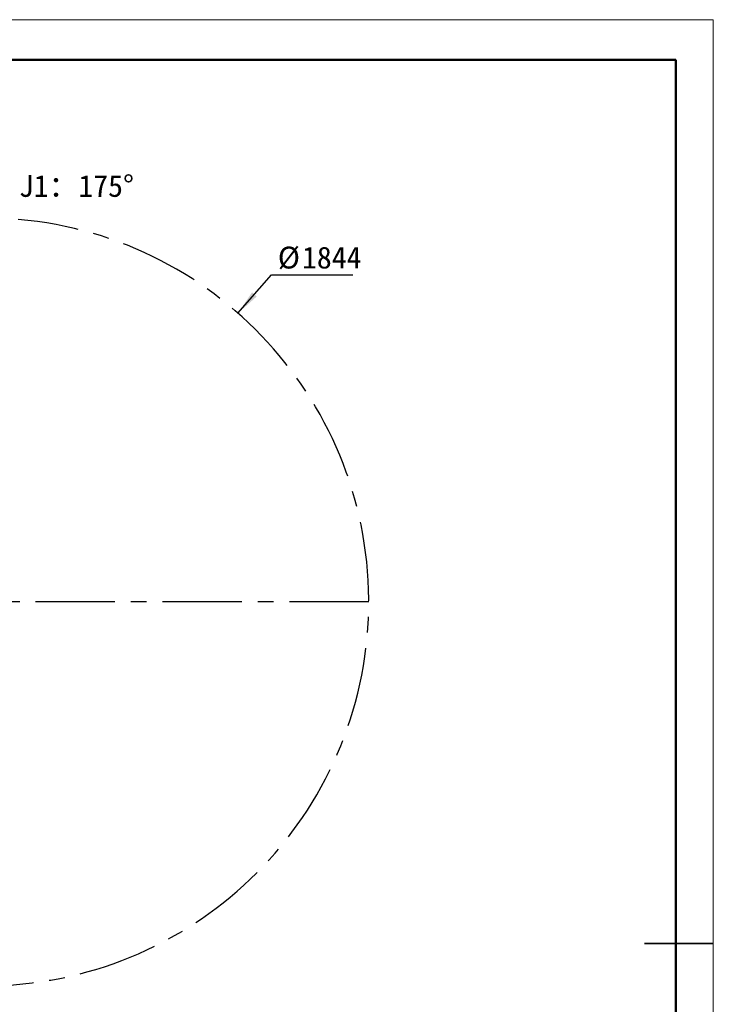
# Model space of a CAD drawing. Header units: millimetres. Extents: x -55 to 731, y 0 to 297.
# Tile 17 of 18: x 309 to 420, y 140 to 297. Entities that reach past the tile are written whole.
import ezdxf

# ---------------------------------------------------------------- set-up
doc = ezdxf.new("R2010")
doc.units = ezdxf.units.MM
doc.linetypes.add('CENTERX2', pattern=[20.32, 12.7, -2.54, 2.54, -2.54])
doc.layers.add('中心线层', color=6, linetype='CENTERX2', lineweight=25)
doc.layers.add('标注层', color=150, linetype='Continuous')
doc.styles.add('SLDTEXTSTYLE0', font='仿宋_GB2312', dxfattribs={"bigfont": 'bigfont'})
doc.styles.add('SLDTEXTSTYLE1', font='仿宋_GB2312')
doc.dimstyles.new('SLDDIMSTYLE1', dxfattribs={"dimtxt": 3.5, "dimasz": 4, "dimexe": 0, "dimexo": 0.0625, "dimgap": 0.875, "dimtad": 0, "dimtih": 1, "dimtoh": 1, "dimlfac": 15, "dimrnd": 1e-09, "dimzin": 12, "dimdsep": 46, "dimtxsty": 'SLDTEXTSTYLE1', "dimsah": 1, "dimcen": 0, "dimadec": 0, "dimazin": 3, "dimtfac": 1, "dimtdec": 3, "dimtofl": 0, "dimtmove": 0, "dimatfit": 3, "dimfxl": 0, "dimfrac": 2, "dimtolj": 1, "dimtzin": 12, "dimarcsym": 0})

# ---------------------------------------------------------------- blocks, each defined once
blk = doc.blocks.new('_D_3')
at = {"layer": '标注层'}
for p, q in [((343.88, 250.41), (349.27, 256.55)), ((349.27, 256.55), (362.28, 256.55))]:
    blk.add_line(p, q, dxfattribs=at)
blk.add_solid([(343.88, 250.41), (346.89, 253.08), (346.14, 253.74)], dxfattribs=at)
at = {"layer": '标注层', "char_height": 3.5, "attachment_point": 1, "style": 'SLDTEXTSTYLE1'}
for s, insert in [('%%c', (350.27, 261.06)), ('1844', (354.14, 261.06))]:
    blk.add_mtext(s, dxfattribs=dict(at, insert=insert))

msp = doc.modelspace()

# ---------------------------------------------------------------- linework, layer by layer
at = {"color": 7, "linetype": 'Continuous', "lineweight": 18}
for p, q in [((-0.00051, 297.39658), (419.99299, 297.39658)), ((419.99299, 297.39658), (419.99299, 0.39658))]:
    msp.add_line(p, q, dxfattribs=at)
at = {"color": 7, "linetype": 'Continuous', "lineweight": 50}
for p in [(23.99593, 290.98945), (413.99593, 5.98945)]:
    msp.add_line(p, (413.99593, 290.98945), dxfattribs=at)
at = {"color": 7, "linetype": 'Continuous', "lineweight": 35}
msp.add_line((408.99593, 149.48945), (419.99593, 149.48945), dxfattribs=at)
at = {"layer": '中心线层'}
msp.add_line((364.82196, 204.18833), (241.88863, 204.18833), dxfattribs=at)
at = {"layer": '中心线层', "linetype": 'CENTERX2'}
msp.add_arc((303.35529, 204.18833), 61.46667, 95, 85, dxfattribs=at)

# ---------------------------------------------------------------- texts
at = {"layer": '标注层', "char_height": 3.5, "attachment_point": 1, "style": 'SLDTEXTSTYLE0'}
for insert in [(280.44646, 272.52981), (308.79748, 272.52981)]:
    msp.add_mtext('J1\\M+18146175\\M+1818B', dxfattribs=dict(at, insert=insert))

# ---------------------------------------------------------------- dimensions: what is measured, and where the dimension line sits
at = {"layer": '标注层'}
dim = msp.add_radius_dim(center=(303.35529, 204.18833), mpoint=(343.87847, 250.40546), text='%%c1844', dimstyle='SLDDIMSTYLE1', override={"dimpost": '<>'}, dxfattribs=at)
dim.commit()
dim.dimension.update_dxf_attribs({"geometry": '_D_3', "text_midpoint": (356.27536, 258.5877), "dimtype": 164})

doc.saveas('drawing.dxf')
